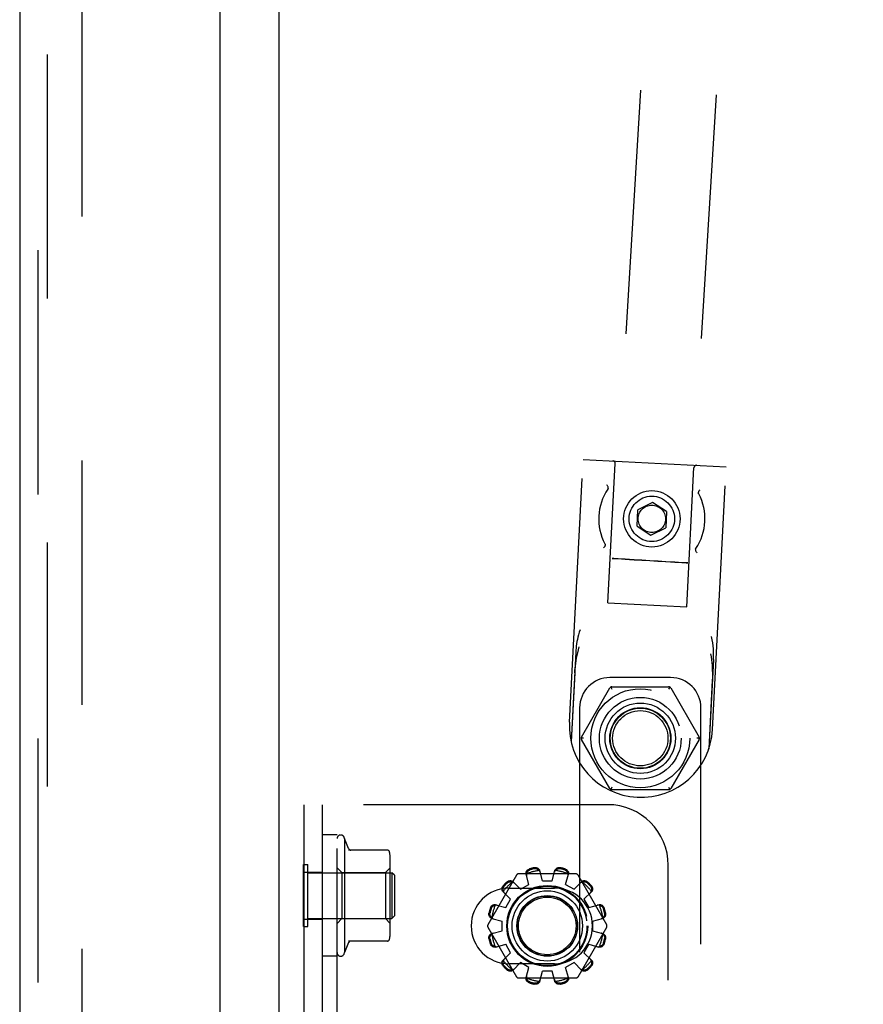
# Model space of a CAD drawing. Header units: inches. Extents: x 0 to 183, y 0 to 118.
# Tile 45 of 80: x 98.38 to 101.85, y 63.3 to 67.36. Entities that reach past the tile are written whole.
import ezdxf

# ---------------------------------------------------------------- set-up
doc = ezdxf.new("R2010")
doc.units = ezdxf.units.IN
doc.header["$LTSCALE"] = 10.065561
doc.header["$MEASUREMENT"] = 0
doc.linetypes.add('HIDDEN', pattern=[0.2, 0.1, -0.1])
doc.layers.get('0').update_dxf_attribs({"linetype": 'CONTINUOUS'})
for name, color, linetype in [('DEFAULT_2', 8, 'HIDDEN'), ('EXD_ENCLOSURE_DOOR_ASSEMBLY', 7, 'CONTINUOUS'), ('MAIN_ENCLOSURE_DOOR_ASSEMBLY', 7, 'CONTINUOUS')]:
    doc.layers.add(name, color=color, linetype=linetype)

msp = doc.modelspace()

# ---------------------------------------------------------------- linework, layer by layer
at = {"color": 3, "linetype": 'Continuous'}
msp.add_line((99.4442, 78.8073), (99.4442, 44.4333), dxfattribs=at)
at = {"layer": 'DEFAULT_2', "color": 8, "linetype": 'HIDDEN'}
for p, q in [((101.5414, 77.1137), (100.818, 65.1358)), ((101.8529, 77.0949), (101.1294, 65.117)), ((98.6317, 75.6048), (98.6317, 14.1359)), ((100.6419, 64.4607), (100.6987, 65.5442)), ((100.6987, 65.5442), (101.2879, 65.5133)), ((100.8004, 64.9531), (100.8305, 65.5273)), ((101.125, 64.9361), (101.1551, 65.5103)), ((101.2311, 64.4298), (101.2879, 65.5133)), ((100.9206, 65.2682), (100.9241, 65.3362)), ((100.9848, 65.3671), (100.9241, 65.3362)), ((101.042, 65.33), (100.9848, 65.3671)), ((101.042, 65.33), (101.0384, 65.262)), ((100.9206, 65.2682), (100.9777, 65.2311)), ((100.9777, 65.2311), (101.0384, 65.262)), ((101.1606, 65.1733), (101.1607, 65.1726)), ((100.8243, 65.1358), (100.8321, 65.1355)), ((100.8426, 65.1337), (100.832, 65.1345)), ((100.8321, 65.1355), (100.8427, 65.135)), ((100.856, 65.1328), (100.8426, 65.1337)), ((100.8427, 65.135), (100.856, 65.1343)), ((100.856, 65.1343), (100.8718, 65.1335)), ((100.8717, 65.1317), (100.856, 65.1328)), ((100.8894, 65.1306), (100.8717, 65.1317)), ((100.8718, 65.1335), (100.8895, 65.1325)), ((100.9089, 65.1293), (100.8894, 65.1306)), ((100.8895, 65.1325), (100.9091, 65.1314)), ((100.9405, 65.1273), (100.9089, 65.1293)), ((100.9091, 65.1314), (100.9406, 65.1295)), ((100.9406, 65.1295), (100.9737, 65.1276)), ((100.9736, 65.1253), (100.9405, 65.1273)), ((101.0067, 65.1233), (100.9736, 65.1253)), ((100.9737, 65.1276), (101.0068, 65.1255)), ((101.0383, 65.1215), (101.0067, 65.1233)), ((101.0068, 65.1255), (101.0384, 65.1236)), ((101.0578, 65.1204), (101.0383, 65.1215)), ((101.0384, 65.1236), (101.0579, 65.1223)), ((101.0756, 65.1194), (101.0578, 65.1204)), ((101.0579, 65.1223), (101.0757, 65.1211)), ((101.0913, 65.1186), (101.0756, 65.1194)), ((101.0757, 65.1211), (101.0914, 65.1201)), ((101.1046, 65.1179), (101.0913, 65.1186)), ((101.0914, 65.1201), (101.1047, 65.1191)), ((101.1153, 65.1174), (101.1046, 65.1179)), ((101.1047, 65.1191), (101.1154, 65.1184)), ((101.1231, 65.1171), (101.1153, 65.1174)), ((100.8004, 64.9531), (101.125, 64.9361)), ((100.6678, 64.7486), (100.6486, 64.3812)), ((101.2355, 64.7188), (101.2162, 64.3515)), ((100.6639, 64.6639), (100.649, 64.3792)), ((101.0589, 64.6443), (100.8089, 64.6443)), ((100.6917, 64.3993), (100.8085, 64.6015)), ((100.8121, 64.6052), (100.8171, 64.5965)), ((100.8171, 64.6065), (101.0506, 64.6065)), ((101.0556, 64.6052), (101.0506, 64.5965)), ((101.0592, 64.6015), (101.176, 64.3993)), ((101.2305, 64.6342), (101.2156, 64.3495)), ((100.6839, 64.5193), (100.6839, 62.7143)), ((101.1839, 59.5193), (101.1839, 64.5193)), ((100.7004, 64.3943), (100.6904, 64.3943)), ((100.8085, 64.1872), (100.6917, 64.3893)), ((101.176, 64.3893), (101.0592, 64.1872)), ((101.1773, 64.3943), (101.1673, 64.3943)), ((100.8171, 64.1922), (100.8121, 64.1835)), ((101.0506, 64.1822), (100.8171, 64.1822)), ((101.0506, 64.1922), (101.0556, 64.1835)), ((99.5492, 59.1203), (99.5492, 64.1203)), ((100.7992, 64.1203), (99.5492, 64.1203)), ((99.6242, 59.1203), (99.6242, 64.1203)), ((99.6842, 62.9328), (99.6842, 64.1203)), ((99.6842, 63.9953), (99.6242, 63.9953)), ((99.7142, 63.9803), (99.7142, 63.5103)), ((99.7318, 63.9393), (99.7142, 63.9803)), ((99.8907, 63.9328), (99.7309, 63.9328)), ((99.5452, 63.6173), (99.5452, 63.8733)), ((99.5452, 63.8733), (99.5632, 63.8733)), ((99.5632, 63.6173), (99.5632, 63.8733)), ((99.9032, 63.5936), (99.9032, 63.897)), ((101.0492, 59.3703), (101.0492, 63.8703)), ((99.5492, 63.8419), (99.6242, 63.8419)), ((99.5632, 63.8393), (99.9102, 63.8393)), ((99.7042, 63.8403), (99.6842, 63.8603)), ((99.7042, 63.8403), (99.7042, 63.6503)), ((99.7042, 63.8403), (99.8832, 63.8403)), ((99.8832, 63.8403), (99.9032, 63.8603)), ((99.8832, 63.8403), (99.8832, 63.6503)), ((99.9102, 63.8393), (99.9102, 63.6513)), ((99.9202, 63.8293), (99.9102, 63.8393)), ((100.4238, 63.8298), (100.3057, 63.6253)), ((100.6685, 63.8348), (100.4324, 63.8348)), ((100.4748, 63.7914), (100.4632, 63.8335)), ((100.5305, 63.8063), (100.5195, 63.8486)), ((100.5705, 63.8063), (100.5815, 63.8486)), ((100.6262, 63.7914), (100.6377, 63.8335)), ((100.7953, 63.6253), (100.6772, 63.8298)), ((99.9202, 63.8293), (99.9202, 63.6613)), ((100.4095, 63.8025), (100.4402, 63.7714)), ((100.4402, 63.7714), (100.4748, 63.7914)), ((100.5305, 63.8063), (100.5705, 63.8063)), ((100.6262, 63.7914), (100.6608, 63.7714)), ((100.6608, 63.7714), (100.6915, 63.8025)), ((100.3683, 63.7613), (100.3994, 63.7307)), ((100.393, 63.7766), (100.5805, 63.7766)), ((100.7016, 63.7307), (100.7326, 63.7613)), ((100.3794, 63.696), (100.3994, 63.7307)), ((100.7016, 63.7307), (100.7216, 63.696)), ((100.3373, 63.7076), (100.3794, 63.696)), ((100.7216, 63.696), (100.7636, 63.7076)), ((99.5492, 63.6488), (99.6242, 63.6488)), ((99.5632, 63.6513), (99.9102, 63.6513)), ((99.7042, 63.6503), (99.6842, 63.6303)), ((99.7042, 63.6503), (99.8832, 63.6503)), ((99.8832, 63.6503), (99.9032, 63.6303)), ((99.9202, 63.6613), (99.9102, 63.6513)), ((100.3223, 63.6513), (100.3645, 63.6403)), ((100.3645, 63.6003), (100.3645, 63.6403)), ((100.7365, 63.6403), (100.7787, 63.6513)), ((100.7365, 63.6403), (100.7365, 63.6003)), ((99.5452, 63.6173), (99.5632, 63.6173)), ((100.3057, 63.6153), (100.4238, 63.4108)), ((100.3223, 63.5893), (100.3645, 63.6003)), ((100.6772, 63.4108), (100.7953, 63.6153)), ((100.7365, 63.6003), (100.7787, 63.5893)), ((99.7318, 63.5514), (99.7142, 63.5103)), ((99.8907, 63.5578), (99.7309, 63.5578)), ((100.3373, 63.5331), (100.3794, 63.5447)), ((100.3683, 63.4794), (100.3994, 63.51)), ((100.3994, 63.51), (100.3794, 63.5447)), ((100.7216, 63.5447), (100.7016, 63.51)), ((100.7016, 63.51), (100.7326, 63.4794)), ((100.7216, 63.5447), (100.7636, 63.5331)), ((99.6842, 63.4953), (99.6242, 63.4953)), ((100.4095, 63.4382), (100.4402, 63.4692)), ((100.4748, 63.4492), (100.4402, 63.4692)), ((100.6608, 63.4692), (100.6262, 63.4492)), ((100.6608, 63.4692), (100.6915, 63.4382)), ((100.5805, 63.4641), (100.393, 63.4641)), ((100.4632, 63.4072), (100.4748, 63.4492)), ((100.5195, 63.3921), (100.5305, 63.4343)), ((100.5705, 63.4343), (100.5305, 63.4343)), ((100.5815, 63.3921), (100.5705, 63.4343)), ((100.6377, 63.4072), (100.6262, 63.4492)), ((100.4324, 63.4058), (100.6685, 63.4058))]:
    msp.add_line(p, q, dxfattribs=at)
for points in [[(100.8011, 65.4237), (100.8016, 65.4252), (100.8017, 65.4268), (100.8015, 65.4286), (100.801, 65.4306), (100.8001, 65.4327), (100.799, 65.4349), (100.7975, 65.4371), (100.7958, 65.4393)], [(100.8003, 65.4224), (100.7999, 65.4218), (100.7996, 65.4214)], [(100.8011, 65.4237), (100.801, 65.4236), (100.8009, 65.4233), (100.8007, 65.4231), (100.8005, 65.4228), (100.8003, 65.4224)], [(101.1735, 65.4042), (101.1732, 65.4057), (101.1732, 65.4073), (101.1736, 65.4091), (101.1744, 65.411), (101.1754, 65.413), (101.1768, 65.415), (101.1785, 65.4171), (101.1804, 65.4192)], [(101.1747, 65.4017), (101.1743, 65.4025), (101.1741, 65.4029), (101.174, 65.4032), (101.1738, 65.4035), (101.1737, 65.4038), (101.1736, 65.404), (101.1735, 65.4042)], [(100.7891, 65.194), (100.7894, 65.1925), (100.7893, 65.1908), (100.7889, 65.1891), (100.7882, 65.1872), (100.7871, 65.1852), (100.7857, 65.1831), (100.7841, 65.1811), (100.7821, 65.179)], [(100.7878, 65.1965), (100.7882, 65.1957), (100.7884, 65.1953), (100.7886, 65.195), (100.7887, 65.1947), (100.7889, 65.1944), (100.789, 65.1941), (100.7891, 65.194)], [(101.1606, 65.1733), (101.161, 65.1739), (101.1614, 65.1745), (101.1618, 65.175), (101.1622, 65.1756), (101.1625, 65.1762), (101.1629, 65.1768)], [(101.1607, 65.1726), (101.1611, 65.1697), (101.1616, 65.1676), (101.1624, 65.1656), (101.1636, 65.1634), (101.1651, 65.1612), (101.1668, 65.1588)], [(100.818, 65.1358), (100.8184, 65.1359), (100.8196, 65.1359), (100.8215, 65.1359), (100.8243, 65.1358)], [(100.832, 65.1345), (100.8243, 65.1351), (100.8215, 65.1354), (100.8195, 65.1356), (100.8184, 65.1357), (100.818, 65.1358)], [(101.1154, 65.1184), (101.1231, 65.1177), (101.1258, 65.1175), (101.1278, 65.1173), (101.129, 65.1171), (101.1294, 65.117)], [(101.1294, 65.117), (101.129, 65.117), (101.1278, 65.117), (101.1258, 65.117), (101.1231, 65.1171)], [(100.6855, 64.8418), (100.6821, 64.8314), (100.6792, 64.8212), (100.6767, 64.8115), (100.6746, 64.8019), (100.6728, 64.7926), (100.6713, 64.7834), (100.6701, 64.7743), (100.6691, 64.7654), (100.6683, 64.7569), (100.6678, 64.7486)], [(101.2355, 64.7188), (101.2359, 64.7294), (101.236, 64.7403), (101.2357, 64.7516), (101.2351, 64.7632), (101.234, 64.7752), (101.2325, 64.7875), (101.2304, 64.8003), (101.2276, 64.8134)], [(100.6639, 64.6639), (100.6646, 64.6734), (100.6654, 64.683), (100.6665, 64.6928), (100.6678, 64.7028), (100.6695, 64.7133), (100.6714, 64.7242), (100.6736, 64.7353), (100.6762, 64.7469), (100.6792, 64.7588), (100.6825, 64.771)], [(101.2232, 64.7427), (101.2253, 64.7301), (101.2269, 64.718), (101.2283, 64.7062), (101.2294, 64.6949), (101.2302, 64.6839), (101.2307, 64.6732), (101.231, 64.6631), (101.231, 64.6532), (101.2309, 64.6436), (101.2305, 64.6342)], [(100.4632, 63.8335), (100.4629, 63.8353), (100.4627, 63.8371), (100.4628, 63.839), (100.4631, 63.8409), (100.4637, 63.8428), (100.4645, 63.8447), (100.4655, 63.8464), (100.4667, 63.8481), (100.4681, 63.8497), (100.4697, 63.8511), (100.4715, 63.8524), (100.4734, 63.8535), (100.4754, 63.8545), (100.4774, 63.8552)], [(100.4655, 63.8353), (100.4651, 63.8338), (100.4648, 63.8323), (100.4647, 63.8308), (100.4647, 63.8292), (100.4649, 63.8278), (100.4652, 63.8264)], [(100.4655, 63.8353), (100.4657, 63.8364), (100.466, 63.8374), (100.4662, 63.8384), (100.4666, 63.8394), (100.467, 63.8403), (100.4674, 63.8413), (100.4678, 63.8422), (100.4683, 63.8431), (100.4689, 63.8441), (100.4696, 63.845), (100.4703, 63.8459), (100.4711, 63.8468), (100.472, 63.8477), (100.473, 63.8485), (100.4741, 63.8494), (100.4754, 63.8501), (100.4769, 63.8508), (100.4785, 63.8514)], [(100.4963, 63.8603), (100.4985, 63.8607), (100.5006, 63.8608), (100.5029, 63.8608), (100.505, 63.8606), (100.5072, 63.8601), (100.5092, 63.8595), (100.511, 63.8586), (100.5128, 63.8576), (100.5144, 63.8564), (100.5158, 63.8551), (100.5171, 63.8536), (100.5181, 63.8519), (100.5189, 63.8503), (100.5195, 63.8486)], [(100.4973, 63.8565), (100.499, 63.8568), (100.5006, 63.8569), (100.5021, 63.8569), (100.5035, 63.8567), (100.5048, 63.8565), (100.5061, 63.8561), (100.5072, 63.8558), (100.5083, 63.8553), (100.5093, 63.8549), (100.5102, 63.8544), (100.5111, 63.8538), (100.512, 63.8532), (100.5128, 63.8526), (100.5136, 63.852), (100.5144, 63.8513), (100.5152, 63.8506), (100.5159, 63.8498), (100.5166, 63.849)], [(100.5213, 63.8414), (100.5209, 63.8428), (100.5203, 63.8441), (100.5196, 63.8455), (100.5187, 63.8467), (100.5177, 63.8479), (100.5166, 63.849)], [(100.5844, 63.849), (100.5833, 63.8479), (100.5823, 63.8467), (100.5814, 63.8455), (100.5807, 63.8441), (100.5801, 63.8428), (100.5796, 63.8414)], [(100.5815, 63.8486), (100.5821, 63.8503), (100.5829, 63.8519), (100.5839, 63.8536), (100.5851, 63.8551), (100.5866, 63.8564), (100.5882, 63.8576), (100.5899, 63.8586), (100.5918, 63.8595), (100.5938, 63.8601), (100.5959, 63.8606), (100.5981, 63.8608), (100.6003, 63.8608), (100.6025, 63.8607), (100.6047, 63.8603)], [(100.5844, 63.849), (100.5851, 63.8498), (100.5858, 63.8506), (100.5866, 63.8513), (100.5873, 63.852), (100.5881, 63.8526), (100.589, 63.8532), (100.5898, 63.8538), (100.5908, 63.8544), (100.5917, 63.8549), (100.5927, 63.8553), (100.5938, 63.8558), (100.5949, 63.8561), (100.5961, 63.8565), (100.5974, 63.8567), (100.5989, 63.8569), (100.6004, 63.8569), (100.602, 63.8568), (100.6037, 63.8565)], [(100.6225, 63.8514), (100.6241, 63.8508), (100.6256, 63.8501), (100.6269, 63.8494), (100.628, 63.8485), (100.629, 63.8476), (100.6299, 63.8468), (100.6307, 63.8459), (100.6314, 63.845), (100.6321, 63.844), (100.6326, 63.8431), (100.6331, 63.8422), (100.6336, 63.8413), (100.634, 63.8403), (100.6344, 63.8394), (100.6347, 63.8384), (100.635, 63.8374), (100.6352, 63.8364), (100.6355, 63.8353)], [(100.6235, 63.8552), (100.6256, 63.8545), (100.6276, 63.8535), (100.6295, 63.8524), (100.6313, 63.8511), (100.6329, 63.8497), (100.6343, 63.8481), (100.6355, 63.8464), (100.6365, 63.8447), (100.6373, 63.8428), (100.6378, 63.8409), (100.6382, 63.839), (100.6383, 63.8371), (100.6381, 63.8353), (100.6377, 63.8335)], [(100.6358, 63.8264), (100.6361, 63.8278), (100.6363, 63.8292), (100.6363, 63.8308), (100.6362, 63.8323), (100.6359, 63.8338), (100.6355, 63.8353)], [(100.3836, 63.801), (100.3853, 63.8025), (100.3871, 63.8037), (100.389, 63.8048), (100.391, 63.8057), (100.3931, 63.8063), (100.3951, 63.8068), (100.3972, 63.807), (100.3992, 63.807), (100.4012, 63.8067), (100.4031, 63.8063), (100.4049, 63.8056), (100.4066, 63.8047), (100.4082, 63.8037), (100.4095, 63.8025)], [(100.3863, 63.7983), (100.3877, 63.7993), (100.389, 63.8003), (100.3903, 63.801), (100.3916, 63.8016), (100.3929, 63.802), (100.3941, 63.8023), (100.3953, 63.8026), (100.3964, 63.8027), (100.3975, 63.8028), (100.3986, 63.8029), (100.3997, 63.8029), (100.4007, 63.8028), (100.4017, 63.8027), (100.4028, 63.8025), (100.4038, 63.8023), (100.4048, 63.802), (100.4058, 63.8018), (100.4068, 63.8014)], [(100.4147, 63.7972), (100.4136, 63.7982), (100.4124, 63.7991), (100.4112, 63.7999), (100.4098, 63.8005), (100.4083, 63.801), (100.4068, 63.8014)], [(100.6942, 63.8014), (100.6927, 63.801), (100.6912, 63.8005), (100.6898, 63.7999), (100.6885, 63.7991), (100.6873, 63.7982), (100.6863, 63.7972)], [(100.6915, 63.8025), (100.6928, 63.8037), (100.6943, 63.8047), (100.696, 63.8056), (100.6979, 63.8063), (100.6998, 63.8067), (100.7018, 63.807), (100.7038, 63.807), (100.7058, 63.8068), (100.7079, 63.8063), (100.71, 63.8057), (100.712, 63.8048), (100.7139, 63.8037), (100.7157, 63.8025), (100.7174, 63.801)], [(100.6942, 63.8014), (100.6952, 63.8018), (100.6962, 63.802), (100.6972, 63.8023), (100.6982, 63.8025), (100.6992, 63.8027), (100.7003, 63.8028), (100.7013, 63.8029), (100.7024, 63.8029), (100.7035, 63.8028), (100.7046, 63.8027), (100.7057, 63.8026), (100.7069, 63.8023), (100.7081, 63.802), (100.7093, 63.8016), (100.7106, 63.801), (100.712, 63.8003), (100.7133, 63.7993), (100.7146, 63.7983)], [(100.3683, 63.7613), (100.3671, 63.7627), (100.3661, 63.7642), (100.3652, 63.7659), (100.3645, 63.7677), (100.3641, 63.7696), (100.3638, 63.7716), (100.3638, 63.7736), (100.364, 63.7757), (100.3645, 63.7777), (100.3651, 63.7798), (100.366, 63.7818), (100.3671, 63.7838), (100.3684, 63.7856), (100.3698, 63.7872)], [(100.3694, 63.764), (100.3691, 63.765), (100.3688, 63.766), (100.3685, 63.767), (100.3683, 63.7681), (100.3681, 63.7691), (100.368, 63.7701), (100.368, 63.7712), (100.3679, 63.7722), (100.368, 63.7733), (100.3681, 63.7744), (100.3682, 63.7756), (100.3685, 63.7767), (100.3688, 63.7779), (100.3693, 63.7792), (100.3698, 63.7805), (100.3706, 63.7818), (100.3715, 63.7831), (100.3725, 63.7845)], [(100.3694, 63.764), (100.3698, 63.7625), (100.3703, 63.761), (100.371, 63.7597), (100.3717, 63.7584), (100.3726, 63.7572), (100.3736, 63.7561)], [(100.7274, 63.7561), (100.7284, 63.7572), (100.7292, 63.7584), (100.73, 63.7597), (100.7307, 63.761), (100.7312, 63.7625), (100.7316, 63.764)], [(100.7284, 63.7845), (100.7295, 63.7831), (100.7304, 63.7818), (100.7311, 63.7805), (100.7317, 63.7792), (100.7322, 63.7779), (100.7325, 63.7767), (100.7327, 63.7755), (100.7329, 63.7744), (100.733, 63.7733), (100.733, 63.7722), (100.733, 63.7712), (100.7329, 63.7701), (100.7328, 63.7691), (100.7327, 63.7681), (100.7325, 63.767), (100.7322, 63.766), (100.7319, 63.765), (100.7316, 63.764)], [(100.7312, 63.7872), (100.7326, 63.7856), (100.7339, 63.7838), (100.7349, 63.7818), (100.7358, 63.7798), (100.7365, 63.7777), (100.7369, 63.7757), (100.7371, 63.7736), (100.7371, 63.7716), (100.7369, 63.7696), (100.7364, 63.7677), (100.7358, 63.7659), (100.7349, 63.7642), (100.7338, 63.7627), (100.7326, 63.7613)], [(100.3156, 63.6934), (100.3163, 63.6954), (100.3173, 63.6974), (100.3184, 63.6993), (100.3197, 63.7011), (100.3212, 63.7027), (100.3227, 63.7041), (100.3244, 63.7053), (100.3261, 63.7063), (100.328, 63.7071), (100.3299, 63.7077), (100.3318, 63.708), (100.3337, 63.7081), (100.3355, 63.708), (100.3373, 63.7076)], [(100.7636, 63.7076), (100.7654, 63.708), (100.7673, 63.7081), (100.7692, 63.708), (100.7711, 63.7077), (100.773, 63.7071), (100.7748, 63.7063), (100.7766, 63.7053), (100.7782, 63.7041), (100.7798, 63.7027), (100.7813, 63.7011), (100.7826, 63.6993), (100.7837, 63.6974), (100.7846, 63.6954), (100.7854, 63.6934)], [(100.3223, 63.6513), (100.3205, 63.6519), (100.3189, 63.6527), (100.3173, 63.6537), (100.3158, 63.655), (100.3144, 63.6564), (100.3132, 63.658), (100.3122, 63.6598), (100.3114, 63.6616), (100.3107, 63.6637), (100.3102, 63.6658), (100.31, 63.668), (100.31, 63.6702), (100.3101, 63.6724), (100.3105, 63.6745)], [(100.3218, 63.6542), (100.321, 63.6549), (100.3203, 63.6557), (100.3195, 63.6564), (100.3188, 63.6572), (100.3182, 63.658), (100.3176, 63.6588), (100.317, 63.6597), (100.3165, 63.6606), (100.3159, 63.6616), (100.3155, 63.6626), (100.315, 63.6636), (100.3147, 63.6648), (100.3143, 63.666), (100.3141, 63.6673), (100.314, 63.6687), (100.3139, 63.6702), (100.314, 63.6718), (100.3143, 63.6735)], [(100.3194, 63.6924), (100.32, 63.694), (100.3207, 63.6954), (100.3215, 63.6967), (100.3223, 63.6979), (100.3232, 63.6989), (100.324, 63.6998), (100.3249, 63.7006), (100.3259, 63.7013), (100.3268, 63.7019), (100.3277, 63.7025), (100.3286, 63.703), (100.3295, 63.7034), (100.3305, 63.7039), (100.3315, 63.7042), (100.3324, 63.7046), (100.3334, 63.7049), (100.3345, 63.7051), (100.3355, 63.7053)], [(100.3444, 63.7056), (100.343, 63.7059), (100.3416, 63.7061), (100.3401, 63.7061), (100.3385, 63.706), (100.337, 63.7057), (100.3355, 63.7053)], [(100.7655, 63.7053), (100.764, 63.7057), (100.7624, 63.706), (100.7609, 63.7061), (100.7594, 63.7061), (100.7579, 63.7059), (100.7565, 63.7056)], [(100.7655, 63.7053), (100.7665, 63.7051), (100.7675, 63.7049), (100.7685, 63.7046), (100.7695, 63.7042), (100.7705, 63.7039), (100.7714, 63.7034), (100.7724, 63.703), (100.7733, 63.7025), (100.7742, 63.7019), (100.7751, 63.7013), (100.776, 63.7005), (100.7769, 63.6997), (100.7778, 63.6989), (100.7787, 63.6978), (100.7795, 63.6967), (100.7803, 63.6954), (100.781, 63.694), (100.7816, 63.6924)], [(100.7904, 63.6745), (100.7908, 63.6724), (100.791, 63.6702), (100.791, 63.668), (100.7907, 63.6658), (100.7903, 63.6637), (100.7896, 63.6616), (100.7888, 63.6598), (100.7878, 63.658), (100.7866, 63.6564), (100.7852, 63.655), (100.7837, 63.6537), (100.7821, 63.6527), (100.7804, 63.6519), (100.7787, 63.6513)], [(100.7866, 63.6735), (100.7869, 63.6718), (100.787, 63.6702), (100.787, 63.6687), (100.7869, 63.6673), (100.7866, 63.666), (100.7863, 63.6648), (100.7859, 63.6636), (100.7855, 63.6625), (100.785, 63.6615), (100.7845, 63.6606), (100.784, 63.6597), (100.7834, 63.6588), (100.7828, 63.658), (100.7821, 63.6572), (100.7814, 63.6564), (100.7807, 63.6556), (100.78, 63.6549), (100.7792, 63.6542)], [(100.3218, 63.6542), (100.3229, 63.6531), (100.3241, 63.6521), (100.3253, 63.6512), (100.3267, 63.6505), (100.328, 63.6499), (100.3294, 63.6495)], [(100.7716, 63.6495), (100.773, 63.6499), (100.7743, 63.6505), (100.7756, 63.6512), (100.7769, 63.6521), (100.7781, 63.6531), (100.7792, 63.6542)], [(100.3105, 63.5661), (100.3101, 63.5683), (100.31, 63.5705), (100.31, 63.5727), (100.3102, 63.5749), (100.3107, 63.577), (100.3114, 63.579), (100.3122, 63.5809), (100.3132, 63.5826), (100.3144, 63.5842), (100.3158, 63.5857), (100.3173, 63.5869), (100.3189, 63.588), (100.3205, 63.5887), (100.3223, 63.5893)], [(100.3143, 63.5671), (100.314, 63.5688), (100.3139, 63.5705), (100.314, 63.572), (100.3141, 63.5734), (100.3143, 63.5747), (100.3147, 63.5759), (100.315, 63.577), (100.3155, 63.5781), (100.3159, 63.5791), (100.3165, 63.5801), (100.317, 63.581), (100.3176, 63.5818), (100.3182, 63.5827), (100.3188, 63.5835), (100.3195, 63.5843), (100.3203, 63.585), (100.321, 63.5857), (100.3218, 63.5864)], [(100.3294, 63.5912), (100.328, 63.5907), (100.3267, 63.5902), (100.3253, 63.5894), (100.3241, 63.5886), (100.3229, 63.5876), (100.3218, 63.5864)], [(100.7792, 63.5864), (100.7781, 63.5876), (100.7769, 63.5886), (100.7756, 63.5894), (100.7743, 63.5902), (100.773, 63.5907), (100.7716, 63.5912)], [(100.7787, 63.5893), (100.7804, 63.5887), (100.7821, 63.588), (100.7837, 63.5869), (100.7852, 63.5857), (100.7866, 63.5842), (100.7878, 63.5826), (100.7888, 63.5809), (100.7896, 63.579), (100.7903, 63.577), (100.7907, 63.5749), (100.791, 63.5727), (100.791, 63.5705), (100.7908, 63.5683), (100.7904, 63.5661)], [(100.7792, 63.5864), (100.78, 63.5857), (100.7807, 63.585), (100.7814, 63.5843), (100.7821, 63.5835), (100.7828, 63.5827), (100.7834, 63.5818), (100.784, 63.581), (100.7845, 63.5801), (100.785, 63.5791), (100.7855, 63.5781), (100.7859, 63.577), (100.7863, 63.5759), (100.7866, 63.5747), (100.7869, 63.5734), (100.787, 63.572), (100.787, 63.5704), (100.7869, 63.5688), (100.7866, 63.5671)], [(100.3373, 63.5331), (100.3355, 63.5327), (100.3337, 63.5326), (100.3318, 63.5326), (100.3299, 63.533), (100.328, 63.5335), (100.3261, 63.5343), (100.3244, 63.5353), (100.3227, 63.5365), (100.3212, 63.538), (100.3197, 63.5396), (100.3184, 63.5413), (100.3173, 63.5432), (100.3163, 63.5452), (100.3156, 63.5473)], [(100.3355, 63.5354), (100.3345, 63.5356), (100.3334, 63.5358), (100.3324, 63.5361), (100.3315, 63.5364), (100.3305, 63.5368), (100.3295, 63.5372), (100.3286, 63.5377), (100.3277, 63.5382), (100.3267, 63.5388), (100.3258, 63.5394), (100.3249, 63.5401), (100.324, 63.5409), (100.3232, 63.5418), (100.3223, 63.5428), (100.3214, 63.544), (100.3207, 63.5453), (100.32, 63.5467), (100.3194, 63.5483)], [(100.7854, 63.5473), (100.7846, 63.5452), (100.7837, 63.5432), (100.7826, 63.5413), (100.7813, 63.5396), (100.7798, 63.538), (100.7782, 63.5365), (100.7766, 63.5353), (100.7748, 63.5343), (100.773, 63.5335), (100.7711, 63.533), (100.7692, 63.5326), (100.7673, 63.5326), (100.7654, 63.5327), (100.7636, 63.5331)], [(100.7816, 63.5483), (100.781, 63.5467), (100.7803, 63.5452), (100.7795, 63.5439), (100.7787, 63.5428), (100.7778, 63.5418), (100.7769, 63.5409), (100.776, 63.5401), (100.7751, 63.5394), (100.7742, 63.5388), (100.7733, 63.5382), (100.7724, 63.5377), (100.7714, 63.5372), (100.7705, 63.5368), (100.7695, 63.5364), (100.7685, 63.5361), (100.7675, 63.5358), (100.7665, 63.5356), (100.7655, 63.5354)], [(100.3355, 63.5354), (100.337, 63.5349), (100.3385, 63.5346), (100.3401, 63.5345), (100.3416, 63.5345), (100.343, 63.5347), (100.3444, 63.535)], [(100.7565, 63.535), (100.7579, 63.5347), (100.7594, 63.5345), (100.7609, 63.5345), (100.7624, 63.5346), (100.764, 63.5349), (100.7655, 63.5354)], [(100.3698, 63.4534), (100.3684, 63.4551), (100.3671, 63.4569), (100.366, 63.4588), (100.3651, 63.4609), (100.3645, 63.4629), (100.364, 63.465), (100.3638, 63.467), (100.3638, 63.469), (100.3641, 63.471), (100.3645, 63.473), (100.3652, 63.4748), (100.3661, 63.4765), (100.3671, 63.478), (100.3683, 63.4794)], [(100.3725, 63.4562), (100.3715, 63.4575), (100.3706, 63.4589), (100.3698, 63.4602), (100.3692, 63.4615), (100.3688, 63.4627), (100.3685, 63.4639), (100.3682, 63.4651), (100.3681, 63.4663), (100.368, 63.4674), (100.3679, 63.4685), (100.368, 63.4695), (100.368, 63.4705), (100.3681, 63.4716), (100.3683, 63.4726), (100.3685, 63.4736), (100.3688, 63.4746), (100.3691, 63.4756), (100.3694, 63.4766)], [(100.3736, 63.4845), (100.3726, 63.4835), (100.3717, 63.4823), (100.371, 63.481), (100.3703, 63.4796), (100.3698, 63.4782), (100.3694, 63.4766)], [(100.7316, 63.4766), (100.7312, 63.4782), (100.7307, 63.4796), (100.73, 63.481), (100.7292, 63.4823), (100.7284, 63.4835), (100.7274, 63.4845)], [(100.7316, 63.4766), (100.7319, 63.4756), (100.7322, 63.4746), (100.7325, 63.4736), (100.7327, 63.4726), (100.7328, 63.4716), (100.7329, 63.4705), (100.733, 63.4695), (100.733, 63.4684), (100.733, 63.4674), (100.7329, 63.4662), (100.7327, 63.4651), (100.7325, 63.4639), (100.7322, 63.4627), (100.7317, 63.4615), (100.7311, 63.4602), (100.7304, 63.4588), (100.7295, 63.4575), (100.7284, 63.4562)], [(100.7326, 63.4794), (100.7338, 63.478), (100.7349, 63.4765), (100.7358, 63.4748), (100.7364, 63.473), (100.7369, 63.471), (100.7371, 63.469), (100.7371, 63.467), (100.7369, 63.465), (100.7365, 63.4629), (100.7358, 63.4609), (100.7349, 63.4588), (100.7339, 63.4569), (100.7326, 63.4551), (100.7312, 63.4534)], [(100.4095, 63.4382), (100.4082, 63.437), (100.4066, 63.4359), (100.4049, 63.4351), (100.4031, 63.4344), (100.4012, 63.4339), (100.3992, 63.4337), (100.3972, 63.4337), (100.3951, 63.4339), (100.3931, 63.4343), (100.391, 63.435), (100.389, 63.4359), (100.3871, 63.437), (100.3853, 63.4382), (100.3836, 63.4396)], [(100.4068, 63.4392), (100.4058, 63.4389), (100.4048, 63.4386), (100.4038, 63.4384), (100.4027, 63.4382), (100.4017, 63.438), (100.4007, 63.4379), (100.3996, 63.4378), (100.3986, 63.4378), (100.3975, 63.4378), (100.3964, 63.4379), (100.3953, 63.4381), (100.3941, 63.4383), (100.3929, 63.4387), (100.3916, 63.4391), (100.3903, 63.4397), (100.389, 63.4404), (100.3877, 63.4413), (100.3863, 63.4424)], [(100.4068, 63.4392), (100.4083, 63.4396), (100.4098, 63.4401), (100.4112, 63.4408), (100.4124, 63.4416), (100.4136, 63.4425), (100.4147, 63.4434)], [(100.6863, 63.4434), (100.6873, 63.4425), (100.6885, 63.4416), (100.6898, 63.4408), (100.6912, 63.4401), (100.6927, 63.4396), (100.6942, 63.4392)], [(100.7174, 63.4396), (100.7157, 63.4382), (100.7139, 63.437), (100.712, 63.4359), (100.71, 63.435), (100.7079, 63.4343), (100.7058, 63.4339), (100.7038, 63.4337), (100.7018, 63.4337), (100.6998, 63.4339), (100.6979, 63.4344), (100.696, 63.4351), (100.6943, 63.4359), (100.6928, 63.437), (100.6915, 63.4382)], [(100.7146, 63.4424), (100.7133, 63.4413), (100.712, 63.4404), (100.7106, 63.4397), (100.7093, 63.4391), (100.7081, 63.4387), (100.7069, 63.4383), (100.7057, 63.4381), (100.7045, 63.4379), (100.7034, 63.4378), (100.7024, 63.4378), (100.7013, 63.4378), (100.7003, 63.4379), (100.6992, 63.438), (100.6982, 63.4382), (100.6972, 63.4384), (100.6962, 63.4386), (100.6952, 63.4389), (100.6942, 63.4392)], [(100.4774, 63.3854), (100.4754, 63.3862), (100.4734, 63.3871), (100.4715, 63.3882), (100.4697, 63.3896), (100.4681, 63.391), (100.4667, 63.3926), (100.4655, 63.3942), (100.4645, 63.396), (100.4637, 63.3978), (100.4631, 63.3997), (100.4628, 63.4016), (100.4627, 63.4036), (100.4629, 63.4054), (100.4632, 63.4072)], [(100.4652, 63.4143), (100.4649, 63.4129), (100.4647, 63.4114), (100.4647, 63.4099), (100.4648, 63.4084), (100.4651, 63.4069), (100.4655, 63.4053)], [(100.4785, 63.3892), (100.4768, 63.3898), (100.4754, 63.3905), (100.4741, 63.3913), (100.473, 63.3921), (100.4719, 63.393), (100.471, 63.3939), (100.4703, 63.3948), (100.4695, 63.3957), (100.4689, 63.3966), (100.4683, 63.3975), (100.4678, 63.3985), (100.4674, 63.3994), (100.4669, 63.4003), (100.4666, 63.4013), (100.4662, 63.4023), (100.466, 63.4033), (100.4657, 63.4043), (100.4655, 63.4053)], [(100.5195, 63.3921), (100.5189, 63.3904), (100.5181, 63.3887), (100.5171, 63.3871), (100.5158, 63.3856), (100.5144, 63.3842), (100.5128, 63.383), (100.511, 63.382), (100.5092, 63.3812), (100.5072, 63.3805), (100.505, 63.3801), (100.5029, 63.3798), (100.5006, 63.3798), (100.4985, 63.38), (100.4963, 63.3804)], [(100.5166, 63.3916), (100.5159, 63.3909), (100.5152, 63.3901), (100.5144, 63.3894), (100.5136, 63.3887), (100.5128, 63.388), (100.512, 63.3874), (100.5111, 63.3868), (100.5102, 63.3863), (100.5093, 63.3858), (100.5083, 63.3853), (100.5072, 63.3849), (100.506, 63.3845), (100.5048, 63.3842), (100.5035, 63.384), (100.5021, 63.3838), (100.5006, 63.3838), (100.499, 63.3839), (100.4973, 63.3842)], [(100.5166, 63.3916), (100.5177, 63.3928), (100.5187, 63.3939), (100.5196, 63.3952), (100.5203, 63.3965), (100.5209, 63.3979), (100.5213, 63.3992)], [(100.5796, 63.3992), (100.5801, 63.3979), (100.5807, 63.3965), (100.5814, 63.3952), (100.5823, 63.3939), (100.5833, 63.3928), (100.5844, 63.3916)], [(100.6047, 63.3804), (100.6025, 63.38), (100.6003, 63.3798), (100.5981, 63.3798), (100.5959, 63.3801), (100.5938, 63.3805), (100.5918, 63.3812), (100.5899, 63.382), (100.5882, 63.383), (100.5866, 63.3842), (100.5851, 63.3856), (100.5839, 63.3871), (100.5829, 63.3887), (100.5821, 63.3904), (100.5815, 63.3921)], [(100.6037, 63.3842), (100.602, 63.3839), (100.6004, 63.3838), (100.5988, 63.3838), (100.5974, 63.384), (100.5961, 63.3842), (100.5949, 63.3845), (100.5938, 63.3849), (100.5927, 63.3853), (100.5917, 63.3858), (100.5907, 63.3863), (100.5898, 63.3868), (100.589, 63.3874), (100.5881, 63.388), (100.5873, 63.3887), (100.5866, 63.3894), (100.5858, 63.3901), (100.5851, 63.3909), (100.5844, 63.3916)], [(100.6355, 63.4053), (100.6352, 63.4043), (100.635, 63.4033), (100.6347, 63.4023), (100.6344, 63.4013), (100.634, 63.4003), (100.6336, 63.3994), (100.6331, 63.3984), (100.6326, 63.3975), (100.6321, 63.3966), (100.6314, 63.3957), (100.6307, 63.3948), (100.6299, 63.3939), (100.629, 63.393), (100.628, 63.3921), (100.6268, 63.3913), (100.6256, 63.3905), (100.6241, 63.3898), (100.6225, 63.3892)], [(100.6377, 63.4072), (100.6381, 63.4054), (100.6383, 63.4036), (100.6382, 63.4016), (100.6378, 63.3997), (100.6373, 63.3978), (100.6365, 63.396), (100.6355, 63.3942), (100.6343, 63.3926), (100.6329, 63.391), (100.6313, 63.3896), (100.6295, 63.3882), (100.6276, 63.3871), (100.6256, 63.3862), (100.6235, 63.3854)], [(100.6355, 63.4053), (100.6359, 63.4069), (100.6362, 63.4084), (100.6363, 63.4099), (100.6363, 63.4114), (100.6361, 63.4129), (100.6358, 63.4143)]]:
    msp.add_lwpolyline(points, dxfattribs=at)
for centre, radius in [((100.9813, 65.2991), 0.1163), ((100.9813, 65.2991), 0.0935), ((100.9813, 65.2991), 0.0563), ((100.9339, 64.3943), 0.204), ((100.9339, 64.3943), 0.1685), ((100.9339, 64.3943), 0.145), ((100.9339, 64.3943), 0.126), ((100.9339, 64.3943), 0.125), ((100.9339, 64.3943), 0.124), ((100.9339, 64.3943), 0.114), ((100.5505, 63.6203), 0.1668), ((100.5505, 63.6203), 0.1635), ((100.5505, 63.6203), 0.145), ((100.5505, 63.6203), 0.125), ((100.5505, 63.6203), 0.124), ((100.5505, 63.6203), 0.1186)]:
    msp.add_circle(centre, radius, dxfattribs=at)
for centre, radius, start, end in [((100.8205, 65.5278), 0.01, 357, 87), ((101.1651, 65.5098), 0.01, 87, 177), ((100.9813, 65.2991), 0.219, 146.0506, 207.9517), ((100.9813, 65.2991), 0.219, 326.0479, 27.9505), ((100.8089, 64.5193), 0.125, 90, 180), ((101.0589, 64.5193), 0.125, 0, 90), ((100.8171, 64.5965), 0.01, 90, 150), ((101.0506, 64.5965), 0.01, 30, 90), ((100.9365, 64.4453), 0.295, 177, 357), ((100.7004, 64.3943), 0.01, 150, 210), ((101.1673, 64.3943), 0.01, 330, 30), ((100.8171, 64.1922), 0.01, 210, 270), ((101.0506, 64.1922), 0.01, 270, 330), ((100.7992, 63.8703), 0.25, 0, 90), ((99.6992, 63.9803), 0.015, 0.0001, 180), ((99.7412, 63.9428), 0.01, 200.8463, 270), ((99.8907, 63.9228), 0.01, 11.3409, 90), ((99.762, 63.897), 0.1412, 0, 11.3412), ((100.4324, 63.8248), 0.01, 90, 150), ((100.5505, 63.6203), 0.2312, 98.4357, 111.5643), ((100.5505, 63.6203), 0.246, 102.7238, 107.2762), ((100.5505, 63.6203), 0.2421, 102.6908, 107.3092), ((100.5505, 63.6203), 0.2312, 68.4357, 81.5643), ((100.5505, 63.6203), 0.2421, 72.6908, 77.3092), ((100.5505, 63.6203), 0.246, 72.7238, 77.2762), ((100.6685, 63.8248), 0.01, 30, 90), ((100.5505, 63.6203), 0.2312, 128.4357, 141.5643), ((100.5505, 63.6203), 0.246, 132.7238, 137.2762), ((100.5505, 63.6203), 0.2421, 132.6908, 137.3092), ((100.5505, 63.6203), 0.2312, 38.4357, 51.5643), ((100.5505, 63.6203), 0.2421, 42.6908, 47.3092), ((100.5505, 63.6203), 0.246, 42.7238, 47.2762), ((100.393, 63.6203), 0.1562, 90, 270), ((100.5805, 63.6203), 0.1562, 270, 90), ((100.5505, 63.6203), 0.246, 162.7238, 167.2762), ((100.5505, 63.6203), 0.2421, 162.6908, 167.3092), ((100.5505, 63.6203), 0.2312, 158.4357, 171.5643), ((100.5505, 63.6203), 0.2312, 8.4357, 21.5643), ((100.5505, 63.6203), 0.2421, 12.6908, 17.3092), ((100.5505, 63.6203), 0.246, 12.7238, 17.2762), ((99.762, 63.5936), 0.1412, 348.6588, 360), ((100.3143, 63.6203), 0.01, 150, 210), ((100.5505, 63.6203), 0.2312, 188.4357, 201.5643), ((100.5505, 63.6203), 0.2312, 338.4357, 351.5643), ((100.7866, 63.6203), 0.01, 330, 30), ((99.7412, 63.5478), 0.01, 90, 159.1537), ((99.8907, 63.5678), 0.01, 270, 348.6591), ((100.5505, 63.6203), 0.246, 192.7238, 197.2762), ((100.5505, 63.6203), 0.2421, 192.6908, 197.3092), ((100.5505, 63.6203), 0.2421, 342.6908, 347.3092), ((100.5505, 63.6203), 0.246, 342.7238, 347.2762), ((99.6992, 63.5103), 0.015, 180, 359.9999), ((100.5505, 63.6203), 0.2312, 218.4357, 231.5643), ((100.5505, 63.6203), 0.2312, 308.4357, 321.5643), ((100.5505, 63.6203), 0.246, 222.7238, 227.2762), ((100.5505, 63.6203), 0.2421, 222.6908, 227.3092), ((100.5505, 63.6203), 0.2421, 312.6908, 317.3092), ((100.5505, 63.6203), 0.246, 312.7238, 317.2762), ((100.4324, 63.4158), 0.01, 210, 270), ((100.5505, 63.6203), 0.2312, 248.4357, 261.5643), ((100.5505, 63.6203), 0.246, 252.7238, 257.2762), ((100.5505, 63.6203), 0.2421, 252.6908, 257.3092), ((100.5505, 63.6203), 0.2312, 278.4357, 291.5643), ((100.5505, 63.6203), 0.2421, 282.6908, 287.3092), ((100.5505, 63.6203), 0.246, 282.7238, 287.2762), ((100.6685, 63.4158), 0.01, 270, 330)]:
    msp.add_arc(centre, radius, start, end, dxfattribs=at)
at = {"layer": 'EXD_ENCLOSURE_DOOR_ASSEMBLY', "color": 8, "linetype": 'HIDDEN'}
msp.add_line((98.4512, 78.4853), (98.4512, 44.7553), dxfattribs=at)
at = {"layer": 'EXD_ENCLOSURE_DOOR_ASSEMBLY', "color": 3, "linetype": 'Continuous'}
for p, q in [((98.3762, 73.6228), (98.3762, 49.6228)), ((99.2012, 72.7788), (99.2012, 50.4618))]:
    msp.add_line(p, q, dxfattribs=at)
at = {"layer": 'MAIN_ENCLOSURE_DOOR_ASSEMBLY', "color": 8, "linetype": 'HIDDEN'}
msp.add_line((98.4902, 13.8668), (98.4902, 75.8738), dxfattribs=at)

doc.saveas('drawing.dxf')
